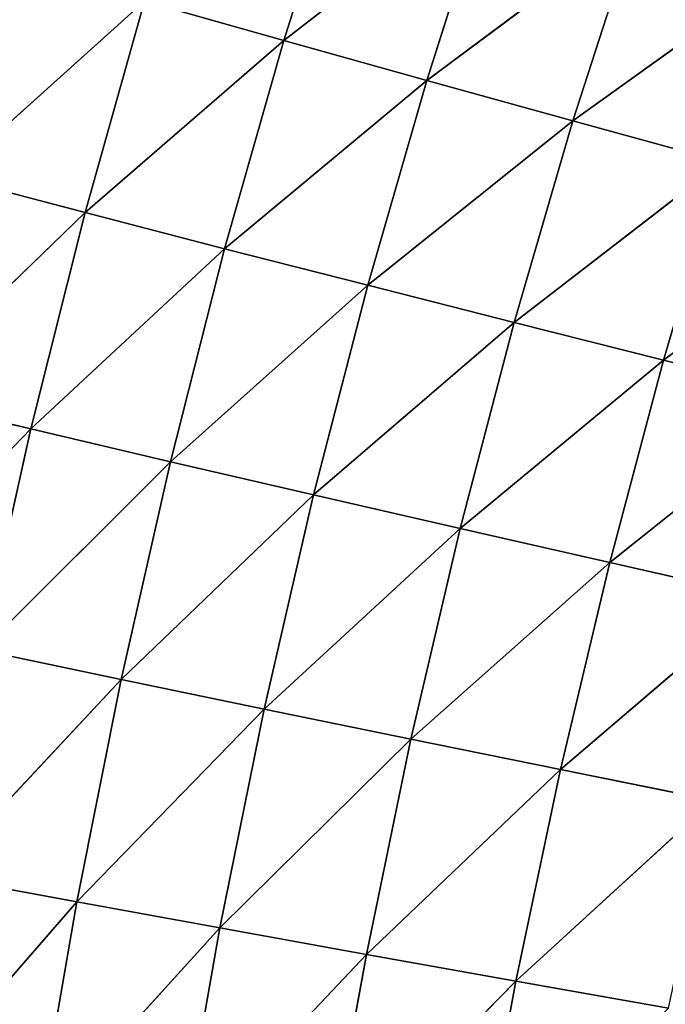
# Model space of a CAD drawing. Extents: x 0 to 500, y 0 to 390.
# Tile 246 of 256: x 47 to 60, y 227 to 248. Entities that reach past the tile are written whole.
import ezdxf

# ---------------------------------------------------------------- set-up
doc = ezdxf.new("R2010")
doc.units = 0
doc.header["$LTSCALE"] = 25.4
doc.layers.get('0').update_dxf_attribs({"linetype": 'CONTINUOUS'})

# ---------------------------------------------------------------- blocks, each defined once
blk = doc.blocks.new('ATLANTA505_-_S_STL')
at = {"color": 0}
for p, q in [((42.987, 64.655, 155.109), (46.938, 62.103, 151.006)), ((42.987, 64.655, 155.109), (46.938, 62.103, 151.006)), ((44.037, 64.601, 150.316), (48.098, 62.053, 146.388)), ((44.037, 64.601, 150.316), (48.098, 62.053, 146.388)), ((44.037, 64.601, 150.316), (46.938, 62.103, 151.006)), ((44.037, 64.601, 150.316), (46.938, 62.103, 151.006)), ((48.098, 62.053, 146.388), (45.197, 64.556, 145.628)), ((45.197, 64.556, 145.628), (49.366, 62.014, 141.874)), ((45.197, 64.556, 145.628), (49.366, 62.014, 141.874)), ((48.098, 62.053, 146.388), (45.197, 64.556, 145.628)), ((44.113, 62.309, 165.471), (47.923, 59.867, 161.097)), ((44.113, 62.309, 165.471), (47.923, 59.867, 161.097)), ((44.946, 62.231, 160.548), (48.868, 59.793, 156.351)), ((47.923, 59.867, 161.097), (44.946, 62.231, 160.548)), ((47.923, 59.867, 161.097), (44.946, 62.231, 160.548)), ((44.946, 62.231, 160.548), (48.868, 59.793, 156.351)), ((45.888, 62.162, 155.726), (46.938, 62.103, 151.006)), ((45.888, 62.162, 155.726), (46.938, 62.103, 151.006)), ((45.888, 62.162, 155.726), (49.919, 59.73, 151.705)), ((45.888, 62.162, 155.726), (48.868, 59.793, 156.351)), ((45.888, 62.162, 155.726), (49.919, 59.73, 151.705)), ((45.888, 62.162, 155.726), (48.868, 59.793, 156.351)), ((46.938, 62.103, 151.006), (48.098, 62.053, 146.388)), ((46.938, 62.103, 151.006), (48.098, 62.053, 146.388)), ((46.938, 62.103, 151.006), (51.077, 59.676, 147.159)), ((46.938, 62.103, 151.006), (51.077, 59.676, 147.159)), ((46.938, 62.103, 151.006), (49.919, 59.73, 151.705)), ((46.938, 62.103, 151.006), (49.919, 59.73, 151.705)), ((51.077, 59.676, 147.159), (48.098, 62.053, 146.388)), ((48.098, 62.053, 146.388), (49.366, 62.014, 141.874)), ((48.098, 62.053, 146.388), (49.366, 62.014, 141.874)), ((48.098, 62.053, 146.388), (52.341, 59.633, 142.714)), ((48.098, 62.053, 146.388), (52.341, 59.633, 142.714)), ((51.077, 59.676, 147.159), (48.098, 62.053, 146.388)), ((49.366, 62.014, 141.874), (52.341, 59.633, 142.714)), ((49.366, 62.014, 141.874), (52.341, 59.633, 142.714)), ((50.975, 57.624, 161.654), (47.084, 59.95, 165.943)), ((47.084, 59.95, 165.943), (47.923, 59.867, 161.097)), ((47.084, 59.95, 165.943), (47.923, 59.867, 161.097)), ((50.975, 57.624, 161.654), (47.084, 59.95, 165.943)), ((47.923, 59.867, 161.097), (48.868, 59.793, 156.351)), ((47.923, 59.867, 161.097), (48.868, 59.793, 156.351)), ((47.923, 59.867, 161.097), (51.923, 57.547, 156.985)), ((50.975, 57.624, 161.654), (47.923, 59.867, 161.097)), ((50.975, 57.624, 161.654), (47.923, 59.867, 161.097)), ((47.923, 59.867, 161.097), (51.923, 57.547, 156.985)), ((48.868, 59.793, 156.351), (49.919, 59.73, 151.705)), ((48.868, 59.793, 156.351), (49.919, 59.73, 151.705)), ((48.868, 59.793, 156.351), (52.975, 57.48, 152.414)), ((51.923, 57.547, 156.985), (48.868, 59.793, 156.351)), ((51.923, 57.547, 156.985), (48.868, 59.793, 156.351)), ((48.868, 59.793, 156.351), (52.975, 57.48, 152.414)), ((49.919, 59.73, 151.705), (51.077, 59.676, 147.159)), ((49.919, 59.73, 151.705), (51.077, 59.676, 147.159)), ((49.919, 59.73, 151.705), (54.131, 57.423, 147.941)), ((52.975, 57.48, 152.414), (49.919, 59.73, 151.705)), ((52.975, 57.48, 152.414), (49.919, 59.73, 151.705)), ((49.919, 59.73, 151.705), (54.131, 57.423, 147.941)), ((54.131, 57.423, 147.941), (51.077, 59.676, 147.159)), ((51.077, 59.676, 147.159), (52.341, 59.633, 142.714)), ((51.077, 59.676, 147.159), (52.341, 59.633, 142.714)), ((51.077, 59.676, 147.159), (55.391, 57.376, 143.567)), ((51.077, 59.676, 147.159), (55.391, 57.376, 143.567)), ((54.131, 57.423, 147.941), (51.077, 59.676, 147.159)), ((52.341, 59.633, 142.714), (53.711, 59.598, 138.371)), ((52.341, 59.633, 142.714), (53.711, 59.598, 138.371)), ((52.341, 59.633, 142.714), (56.753, 57.339, 139.293)), ((52.341, 59.633, 142.714), (56.753, 57.339, 139.293)), ((52.341, 59.633, 142.714), (55.391, 57.376, 143.567)), ((52.341, 59.633, 142.714), (55.391, 57.376, 143.567)), ((50.131, 57.712, 166.421), (50.975, 57.624, 161.654)), ((50.131, 57.712, 166.421), (50.975, 57.624, 161.654)), ((50.131, 57.712, 166.421), (54.101, 55.5, 162.218)), ((50.131, 57.712, 166.421), (54.101, 55.5, 162.218)), ((54.101, 55.5, 162.218), (50.975, 57.624, 161.654)), ((54.101, 55.5, 162.218), (50.975, 57.624, 161.654)), ((55.051, 55.42, 157.627), (50.975, 57.624, 161.654)), ((50.975, 57.624, 161.654), (51.923, 57.547, 156.985)), ((50.975, 57.624, 161.654), (51.923, 57.547, 156.985)), ((55.051, 55.42, 157.627), (50.975, 57.624, 161.654)), ((51.923, 57.547, 156.985), (52.975, 57.48, 152.414)), ((51.923, 57.547, 156.985), (52.975, 57.48, 152.414)), ((51.923, 57.547, 156.985), (56.102, 55.35, 153.132)), ((55.051, 55.42, 157.627), (51.923, 57.547, 156.985)), ((55.051, 55.42, 157.627), (51.923, 57.547, 156.985)), ((51.923, 57.547, 156.985), (56.102, 55.35, 153.132)), ((52.975, 57.48, 152.414), (54.131, 57.423, 147.941)), ((52.975, 57.48, 152.414), (54.131, 57.423, 147.941)), ((52.975, 57.48, 152.414), (57.255, 55.291, 148.733)), ((56.102, 55.35, 153.132), (52.975, 57.48, 152.414)), ((56.102, 55.35, 153.132), (52.975, 57.48, 152.414)), ((52.975, 57.48, 152.414), (57.255, 55.291, 148.733)), ((54.131, 57.423, 147.941), (55.391, 57.376, 143.567)), ((54.131, 57.423, 147.941), (55.391, 57.376, 143.567)), ((54.131, 57.423, 147.941), (58.509, 55.241, 144.432)), ((57.255, 55.291, 148.733), (54.131, 57.423, 147.941)), ((57.255, 55.291, 148.733), (54.131, 57.423, 147.941)), ((54.131, 57.423, 147.941), (58.509, 55.241, 144.432)), ((55.391, 57.376, 143.567), (56.753, 57.339, 139.293)), ((55.391, 57.376, 143.567), (56.753, 57.339, 139.293)), ((55.391, 57.376, 143.567), (59.864, 55.201, 140.228)), ((55.391, 57.376, 143.567), (59.864, 55.201, 140.228)), ((55.391, 57.376, 143.567), (58.509, 55.241, 144.432)), ((55.391, 57.376, 143.567), (58.509, 55.241, 144.432)), ((53.252, 55.589, 166.905), (54.101, 55.5, 162.218)), ((53.252, 55.589, 166.905), (54.101, 55.5, 162.218)), ((53.252, 55.589, 166.905), (57.294, 53.489, 162.789)), ((53.252, 55.589, 166.905), (57.294, 53.489, 162.789)), ((54.101, 55.5, 162.218), (55.051, 55.42, 157.627)), ((54.101, 55.5, 162.218), (55.051, 55.42, 157.627)), ((54.101, 55.5, 162.218), (58.245, 53.408, 158.277)), ((57.294, 53.489, 162.789), (54.101, 55.5, 162.218)), ((57.294, 53.489, 162.789), (54.101, 55.5, 162.218)), ((54.101, 55.5, 162.218), (58.245, 53.408, 158.277)), ((58.245, 53.408, 158.277), (55.051, 55.42, 157.627)), ((58.245, 53.408, 158.277), (55.051, 55.42, 157.627)), ((59.296, 53.336, 153.859), (55.051, 55.42, 157.627)), ((55.051, 55.42, 157.627), (56.102, 55.35, 153.132)), ((55.051, 55.42, 157.627), (56.102, 55.35, 153.132)), ((59.296, 53.336, 153.859), (55.051, 55.42, 157.627)), ((56.102, 55.35, 153.132), (57.255, 55.291, 148.733)), ((56.102, 55.35, 153.132), (57.255, 55.291, 148.733)), ((56.102, 55.35, 153.132), (60.445, 53.275, 149.536)), ((59.296, 53.336, 153.859), (56.102, 55.35, 153.132)), ((59.296, 53.336, 153.859), (56.102, 55.35, 153.132)), ((56.102, 55.35, 153.132), (60.445, 53.275, 149.536)), ((57.255, 55.291, 148.733), (58.509, 55.241, 144.432)), ((57.255, 55.291, 148.733), (58.509, 55.241, 144.432)), ((57.255, 55.291, 148.733), (61.692, 53.223, 145.308)), ((60.445, 53.275, 149.536), (57.255, 55.291, 148.733)), ((60.445, 53.275, 149.536), (57.255, 55.291, 148.733)), ((57.255, 55.291, 148.733), (61.692, 53.223, 145.308)), ((58.509, 55.241, 144.432), (59.864, 55.201, 140.228)), ((58.509, 55.241, 144.432), (59.864, 55.201, 140.228)), ((58.509, 55.241, 144.432), (63.038, 53.181, 141.175)), ((61.692, 53.223, 145.308), (58.509, 55.241, 144.432)), ((61.692, 53.223, 145.308), (58.509, 55.241, 144.432)), ((58.509, 55.241, 144.432), (63.038, 53.181, 141.175)), ((56.442, 53.581, 167.395), (57.294, 53.489, 162.789)), ((56.442, 53.581, 167.395), (57.294, 53.489, 162.789)), ((57.294, 53.489, 162.789), (58.245, 53.408, 158.277)), ((57.294, 53.489, 162.789), (58.245, 53.408, 158.277)), ((57.294, 53.489, 162.789), (61.503, 51.507, 158.934)), ((60.552, 51.589, 163.366), (57.294, 53.489, 162.789)), ((60.552, 51.589, 163.366), (57.294, 53.489, 162.789)), ((57.294, 53.489, 162.789), (61.503, 51.507, 158.934)), ((58.245, 53.408, 158.277), (59.296, 53.336, 153.859)), ((58.245, 53.408, 158.277), (59.296, 53.336, 153.859)), ((58.245, 53.408, 158.277), (62.551, 51.435, 154.595)), ((61.503, 51.507, 158.934), (58.245, 53.408, 158.277)), ((61.503, 51.507, 158.934), (58.245, 53.408, 158.277)), ((58.245, 53.408, 158.277), (62.551, 51.435, 154.595)), ((62.551, 51.435, 154.595), (59.296, 53.336, 153.859)), ((62.551, 51.435, 154.595), (59.296, 53.336, 153.859)), ((63.695, 51.372, 150.348), (59.296, 53.336, 153.859)), ((59.296, 53.336, 153.859), (60.445, 53.275, 149.536)), ((59.296, 53.336, 153.859), (60.445, 53.275, 149.536)), ((63.695, 51.372, 150.348), (59.296, 53.336, 153.859)), ((60.445, 53.275, 149.536), (61.692, 53.223, 145.308)), ((60.445, 53.275, 149.536), (61.692, 53.223, 145.308)), ((60.445, 53.275, 149.536), (64.935, 51.319, 146.195)), ((63.695, 51.372, 150.348), (60.445, 53.275, 149.536)), ((63.695, 51.372, 150.348), (60.445, 53.275, 149.536)), ((60.445, 53.275, 149.536), (64.935, 51.319, 146.195))]:
    blk.add_line(p, q, dxfattribs=at)
mesh = blk.add_polyface(dxfattribs=at)
corners = [(42.987, 64.655, 155.109), (46.938, 62.103, 151.006), (44.037, 64.601, 150.316)]
mesh.append_faces([[corners[k] for k in face] for face in [(0, 1, 2)]], dxfattribs={"color": 0})
mesh = blk.add_polyface(dxfattribs=at)
corners = [(45.888, 62.162, 155.726), (46.938, 62.103, 151.006), (42.987, 64.655, 155.109)]
mesh.append_faces([[corners[k] for k in face] for face in [(0, 1, 2)]], dxfattribs={"color": 0})
mesh = blk.add_polyface(dxfattribs=at)
corners = [(44.037, 64.601, 150.316), (48.098, 62.053, 146.388), (45.197, 64.556, 145.628)]
mesh.append_faces([[corners[k] for k in face] for face in [(0, 1, 2)]], dxfattribs={"color": 0})
mesh = blk.add_polyface(dxfattribs=at)
corners = [(46.938, 62.103, 151.006), (48.098, 62.053, 146.388), (44.037, 64.601, 150.316)]
mesh.append_faces([[corners[k] for k in face] for face in [(0, 1, 2)]], dxfattribs={"color": 0})
mesh = blk.add_polyface(dxfattribs=at)
corners = [(45.197, 64.556, 145.628), (49.366, 62.014, 141.874), (46.468, 64.521, 141.045)]
mesh.append_faces([[corners[k] for k in face] for face in [(0, 1, 2)]], dxfattribs={"color": 0})
mesh = blk.add_polyface(dxfattribs=at)
corners = [(48.098, 62.053, 146.388), (49.366, 62.014, 141.874), (45.197, 64.556, 145.628)]
mesh.append_faces([[corners[k] for k in face] for face in [(0, 1, 2)]], dxfattribs={"color": 0})
mesh = blk.add_polyface(dxfattribs=at)
corners = [(44.113, 62.309, 165.471), (47.923, 59.867, 161.097), (44.946, 62.231, 160.548)]
mesh.append_faces([[corners[k] for k in face] for face in [(0, 1, 2)]], dxfattribs={"color": 0})
mesh = blk.add_polyface(dxfattribs=at)
corners = [(47.084, 59.95, 165.943), (47.923, 59.867, 161.097), (44.113, 62.309, 165.471)]
mesh.append_faces([[corners[k] for k in face] for face in [(0, 1, 2)]], dxfattribs={"color": 0})
mesh = blk.add_polyface(dxfattribs=at)
corners = [(44.946, 62.231, 160.548), (48.868, 59.793, 156.351), (45.888, 62.162, 155.726)]
mesh.append_faces([[corners[k] for k in face] for face in [(0, 1, 2)]], dxfattribs={"color": 0})
mesh = blk.add_polyface(dxfattribs=at)
corners = [(47.923, 59.867, 161.097), (48.868, 59.793, 156.351), (44.946, 62.231, 160.548)]
mesh.append_faces([[corners[k] for k in face] for face in [(0, 1, 2)]], dxfattribs={"color": 0})
mesh = blk.add_polyface(dxfattribs=at)
corners = [(45.888, 62.162, 155.726), (49.919, 59.73, 151.705), (46.938, 62.103, 151.006)]
mesh.append_faces([[corners[k] for k in face] for face in [(0, 1, 2)]], dxfattribs={"color": 0})
mesh = blk.add_polyface(dxfattribs=at)
corners = [(48.868, 59.793, 156.351), (49.919, 59.73, 151.705), (45.888, 62.162, 155.726)]
mesh.append_faces([[corners[k] for k in face] for face in [(0, 1, 2)]], dxfattribs={"color": 0})
mesh = blk.add_polyface(dxfattribs=at)
corners = [(46.938, 62.103, 151.006), (51.077, 59.676, 147.159), (48.098, 62.053, 146.388)]
mesh.append_faces([[corners[k] for k in face] for face in [(0, 1, 2)]], dxfattribs={"color": 0})
mesh = blk.add_polyface(dxfattribs=at)
corners = [(49.919, 59.73, 151.705), (51.077, 59.676, 147.159), (46.938, 62.103, 151.006)]
mesh.append_faces([[corners[k] for k in face] for face in [(0, 1, 2)]], dxfattribs={"color": 0})
mesh = blk.add_polyface(dxfattribs=at)
corners = [(48.098, 62.053, 146.388), (52.341, 59.633, 142.714), (49.366, 62.014, 141.874)]
mesh.append_faces([[corners[k] for k in face] for face in [(0, 1, 2)]], dxfattribs={"color": 0})
mesh = blk.add_polyface(dxfattribs=at)
corners = [(51.077, 59.676, 147.159), (52.341, 59.633, 142.714), (48.098, 62.053, 146.388)]
mesh.append_faces([[corners[k] for k in face] for face in [(0, 1, 2)]], dxfattribs={"color": 0})
mesh = blk.add_polyface(dxfattribs=at)
corners = [(52.341, 59.633, 142.714), (53.711, 59.598, 138.371), (49.366, 62.014, 141.874)]
mesh.append_faces([[corners[k] for k in face] for face in [(0, 1, 2)]], dxfattribs={"color": 0})
mesh = blk.add_polyface(dxfattribs=at)
corners = [(50.131, 57.712, 166.421), (50.975, 57.624, 161.654), (47.084, 59.95, 165.943)]
mesh.append_faces([[corners[k] for k in face] for face in [(0, 1, 2)]], dxfattribs={"color": 0})
mesh = blk.add_polyface(dxfattribs=at)
corners = [(47.084, 59.95, 165.943), (50.975, 57.624, 161.654), (47.923, 59.867, 161.097)]
mesh.append_faces([[corners[k] for k in face] for face in [(0, 1, 2)]], dxfattribs={"color": 0})
mesh = blk.add_polyface(dxfattribs=at)
corners = [(47.923, 59.867, 161.097), (51.923, 57.547, 156.985), (48.868, 59.793, 156.351)]
mesh.append_faces([[corners[k] for k in face] for face in [(0, 1, 2)]], dxfattribs={"color": 0})
mesh = blk.add_polyface(dxfattribs=at)
corners = [(50.975, 57.624, 161.654), (51.923, 57.547, 156.985), (47.923, 59.867, 161.097)]
mesh.append_faces([[corners[k] for k in face] for face in [(0, 1, 2)]], dxfattribs={"color": 0})
mesh = blk.add_polyface(dxfattribs=at)
corners = [(48.868, 59.793, 156.351), (52.975, 57.48, 152.414), (49.919, 59.73, 151.705)]
mesh.append_faces([[corners[k] for k in face] for face in [(0, 1, 2)]], dxfattribs={"color": 0})
mesh = blk.add_polyface(dxfattribs=at)
corners = [(51.923, 57.547, 156.985), (52.975, 57.48, 152.414), (48.868, 59.793, 156.351)]
mesh.append_faces([[corners[k] for k in face] for face in [(0, 1, 2)]], dxfattribs={"color": 0})
mesh = blk.add_polyface(dxfattribs=at)
corners = [(49.919, 59.73, 151.705), (54.131, 57.423, 147.941), (51.077, 59.676, 147.159)]
mesh.append_faces([[corners[k] for k in face] for face in [(0, 1, 2)]], dxfattribs={"color": 0})
mesh = blk.add_polyface(dxfattribs=at)
corners = [(52.975, 57.48, 152.414), (54.131, 57.423, 147.941), (49.919, 59.73, 151.705)]
mesh.append_faces([[corners[k] for k in face] for face in [(0, 1, 2)]], dxfattribs={"color": 0})
mesh = blk.add_polyface(dxfattribs=at)
corners = [(51.077, 59.676, 147.159), (55.391, 57.376, 143.567), (52.341, 59.633, 142.714)]
mesh.append_faces([[corners[k] for k in face] for face in [(0, 1, 2)]], dxfattribs={"color": 0})
mesh = blk.add_polyface(dxfattribs=at)
corners = [(54.131, 57.423, 147.941), (55.391, 57.376, 143.567), (51.077, 59.676, 147.159)]
mesh.append_faces([[corners[k] for k in face] for face in [(0, 1, 2)]], dxfattribs={"color": 0})
mesh = blk.add_polyface(dxfattribs=at)
corners = [(52.341, 59.633, 142.714), (56.753, 57.339, 139.293), (53.711, 59.598, 138.371)]
mesh.append_faces([[corners[k] for k in face] for face in [(0, 1, 2)]], dxfattribs={"color": 0})
mesh = blk.add_polyface(dxfattribs=at)
corners = [(55.391, 57.376, 143.567), (56.753, 57.339, 139.293), (52.341, 59.633, 142.714)]
mesh.append_faces([[corners[k] for k in face] for face in [(0, 1, 2)]], dxfattribs={"color": 0})
mesh = blk.add_polyface(dxfattribs=at)
corners = [(50.131, 57.712, 166.421), (54.101, 55.5, 162.218), (50.975, 57.624, 161.654)]
mesh.append_faces([[corners[k] for k in face] for face in [(0, 1, 2)]], dxfattribs={"color": 0})
mesh = blk.add_polyface(dxfattribs=at)
corners = [(53.252, 55.589, 166.905), (54.101, 55.5, 162.218), (50.131, 57.712, 166.421)]
mesh.append_faces([[corners[k] for k in face] for face in [(0, 1, 2)]], dxfattribs={"color": 0})
mesh = blk.add_polyface(dxfattribs=at)
corners = [(54.101, 55.5, 162.218), (55.051, 55.42, 157.627), (50.975, 57.624, 161.654)]
mesh.append_faces([[corners[k] for k in face] for face in [(0, 1, 2)]], dxfattribs={"color": 0})
mesh = blk.add_polyface(dxfattribs=at)
corners = [(50.975, 57.624, 161.654), (55.051, 55.42, 157.627), (51.923, 57.547, 156.985)]
mesh.append_faces([[corners[k] for k in face] for face in [(0, 1, 2)]], dxfattribs={"color": 0})
mesh = blk.add_polyface(dxfattribs=at)
corners = [(51.923, 57.547, 156.985), (56.102, 55.35, 153.132), (52.975, 57.48, 152.414)]
mesh.append_faces([[corners[k] for k in face] for face in [(0, 1, 2)]], dxfattribs={"color": 0})
mesh = blk.add_polyface(dxfattribs=at)
corners = [(55.051, 55.42, 157.627), (56.102, 55.35, 153.132), (51.923, 57.547, 156.985)]
mesh.append_faces([[corners[k] for k in face] for face in [(0, 1, 2)]], dxfattribs={"color": 0})
mesh = blk.add_polyface(dxfattribs=at)
corners = [(52.975, 57.48, 152.414), (57.255, 55.291, 148.733), (54.131, 57.423, 147.941)]
mesh.append_faces([[corners[k] for k in face] for face in [(0, 1, 2)]], dxfattribs={"color": 0})
mesh = blk.add_polyface(dxfattribs=at)
corners = [(56.102, 55.35, 153.132), (57.255, 55.291, 148.733), (52.975, 57.48, 152.414)]
mesh.append_faces([[corners[k] for k in face] for face in [(0, 1, 2)]], dxfattribs={"color": 0})
mesh = blk.add_polyface(dxfattribs=at)
corners = [(54.131, 57.423, 147.941), (58.509, 55.241, 144.432), (55.391, 57.376, 143.567)]
mesh.append_faces([[corners[k] for k in face] for face in [(0, 1, 2)]], dxfattribs={"color": 0})
mesh = blk.add_polyface(dxfattribs=at)
corners = [(57.255, 55.291, 148.733), (58.509, 55.241, 144.432), (54.131, 57.423, 147.941)]
mesh.append_faces([[corners[k] for k in face] for face in [(0, 1, 2)]], dxfattribs={"color": 0})
mesh = blk.add_polyface(dxfattribs=at)
corners = [(55.391, 57.376, 143.567), (59.864, 55.201, 140.228), (56.753, 57.339, 139.293)]
mesh.append_faces([[corners[k] for k in face] for face in [(0, 1, 2)]], dxfattribs={"color": 0})
mesh = blk.add_polyface(dxfattribs=at)
corners = [(58.509, 55.241, 144.432), (59.864, 55.201, 140.228), (55.391, 57.376, 143.567)]
mesh.append_faces([[corners[k] for k in face] for face in [(0, 1, 2)]], dxfattribs={"color": 0})
mesh = blk.add_polyface(dxfattribs=at)
corners = [(53.252, 55.589, 166.905), (57.294, 53.489, 162.789), (54.101, 55.5, 162.218)]
mesh.append_faces([[corners[k] for k in face] for face in [(0, 1, 2)]], dxfattribs={"color": 0})
mesh = blk.add_polyface(dxfattribs=at)
corners = [(56.442, 53.581, 167.395), (57.294, 53.489, 162.789), (53.252, 55.589, 166.905)]
mesh.append_faces([[corners[k] for k in face] for face in [(0, 1, 2)]], dxfattribs={"color": 0})
mesh = blk.add_polyface(dxfattribs=at)
corners = [(54.101, 55.5, 162.218), (58.245, 53.408, 158.277), (55.051, 55.42, 157.627)]
mesh.append_faces([[corners[k] for k in face] for face in [(0, 1, 2)]], dxfattribs={"color": 0})
mesh = blk.add_polyface(dxfattribs=at)
corners = [(57.294, 53.489, 162.789), (58.245, 53.408, 158.277), (54.101, 55.5, 162.218)]
mesh.append_faces([[corners[k] for k in face] for face in [(0, 1, 2)]], dxfattribs={"color": 0})
mesh = blk.add_polyface(dxfattribs=at)
corners = [(58.245, 53.408, 158.277), (59.296, 53.336, 153.859), (55.051, 55.42, 157.627)]
mesh.append_faces([[corners[k] for k in face] for face in [(0, 1, 2)]], dxfattribs={"color": 0})
mesh = blk.add_polyface(dxfattribs=at)
corners = [(55.051, 55.42, 157.627), (59.296, 53.336, 153.859), (56.102, 55.35, 153.132)]
mesh.append_faces([[corners[k] for k in face] for face in [(0, 1, 2)]], dxfattribs={"color": 0})
mesh = blk.add_polyface(dxfattribs=at)
corners = [(56.102, 55.35, 153.132), (60.445, 53.275, 149.536), (57.255, 55.291, 148.733)]
mesh.append_faces([[corners[k] for k in face] for face in [(0, 1, 2)]], dxfattribs={"color": 0})
mesh = blk.add_polyface(dxfattribs=at)
corners = [(59.296, 53.336, 153.859), (60.445, 53.275, 149.536), (56.102, 55.35, 153.132)]
mesh.append_faces([[corners[k] for k in face] for face in [(0, 1, 2)]], dxfattribs={"color": 0})
mesh = blk.add_polyface(dxfattribs=at)
corners = [(57.255, 55.291, 148.733), (61.692, 53.223, 145.308), (58.509, 55.241, 144.432)]
mesh.append_faces([[corners[k] for k in face] for face in [(0, 1, 2)]], dxfattribs={"color": 0})
mesh = blk.add_polyface(dxfattribs=at)
corners = [(60.445, 53.275, 149.536), (61.692, 53.223, 145.308), (57.255, 55.291, 148.733)]
mesh.append_faces([[corners[k] for k in face] for face in [(0, 1, 2)]], dxfattribs={"color": 0})
mesh = blk.add_polyface(dxfattribs=at)
corners = [(58.509, 55.241, 144.432), (63.038, 53.181, 141.175), (59.864, 55.201, 140.228)]
mesh.append_faces([[corners[k] for k in face] for face in [(0, 1, 2)]], dxfattribs={"color": 0})
mesh = blk.add_polyface(dxfattribs=at)
corners = [(61.692, 53.223, 145.308), (63.038, 53.181, 141.175), (58.509, 55.241, 144.432)]
mesh.append_faces([[corners[k] for k in face] for face in [(0, 1, 2)]], dxfattribs={"color": 0})
mesh = blk.add_polyface(dxfattribs=at)
corners = [(56.442, 53.581, 167.395), (60.552, 51.589, 163.366), (57.294, 53.489, 162.789)]
mesh.append_faces([[corners[k] for k in face] for face in [(0, 1, 2)]], dxfattribs={"color": 0})
mesh = blk.add_polyface(dxfattribs=at)
corners = [(57.294, 53.489, 162.789), (61.503, 51.507, 158.934), (58.245, 53.408, 158.277)]
mesh.append_faces([[corners[k] for k in face] for face in [(0, 1, 2)]], dxfattribs={"color": 0})
mesh = blk.add_polyface(dxfattribs=at)
corners = [(60.552, 51.589, 163.366), (61.503, 51.507, 158.934), (57.294, 53.489, 162.789)]
mesh.append_faces([[corners[k] for k in face] for face in [(0, 1, 2)]], dxfattribs={"color": 0})
mesh = blk.add_polyface(dxfattribs=at)
corners = [(58.245, 53.408, 158.277), (62.551, 51.435, 154.595), (59.296, 53.336, 153.859)]
mesh.append_faces([[corners[k] for k in face] for face in [(0, 1, 2)]], dxfattribs={"color": 0})
mesh = blk.add_polyface(dxfattribs=at)
corners = [(61.503, 51.507, 158.934), (62.551, 51.435, 154.595), (58.245, 53.408, 158.277)]
mesh.append_faces([[corners[k] for k in face] for face in [(0, 1, 2)]], dxfattribs={"color": 0})
mesh = blk.add_polyface(dxfattribs=at)
corners = [(62.551, 51.435, 154.595), (63.695, 51.372, 150.348), (59.296, 53.336, 153.859)]
mesh.append_faces([[corners[k] for k in face] for face in [(0, 1, 2)]], dxfattribs={"color": 0})
mesh = blk.add_polyface(dxfattribs=at)
corners = [(59.296, 53.336, 153.859), (63.695, 51.372, 150.348), (60.445, 53.275, 149.536)]
mesh.append_faces([[corners[k] for k in face] for face in [(0, 1, 2)]], dxfattribs={"color": 0})
mesh = blk.add_polyface(dxfattribs=at)
corners = [(60.445, 53.275, 149.536), (64.935, 51.319, 146.195), (61.692, 53.223, 145.308)]
mesh.append_faces([[corners[k] for k in face] for face in [(0, 1, 2)]], dxfattribs={"color": 0})
mesh = blk.add_polyface(dxfattribs=at)
corners = [(63.695, 51.372, 150.348), (64.935, 51.319, 146.195), (60.445, 53.275, 149.536)]
mesh.append_faces([[corners[k] for k in face] for face in [(0, 1, 2)]], dxfattribs={"color": 0})

msp = doc.modelspace()

# ---------------------------------------------------------------- block references
at = {"color": 254, "extrusion": (0, -1, 1.11022e-16)}
msp.add_blockref('ATLANTA505_-_S_STL', (-0.149, -0.01, -389.852), dxfattribs=at)

doc.saveas('drawing.dxf')
